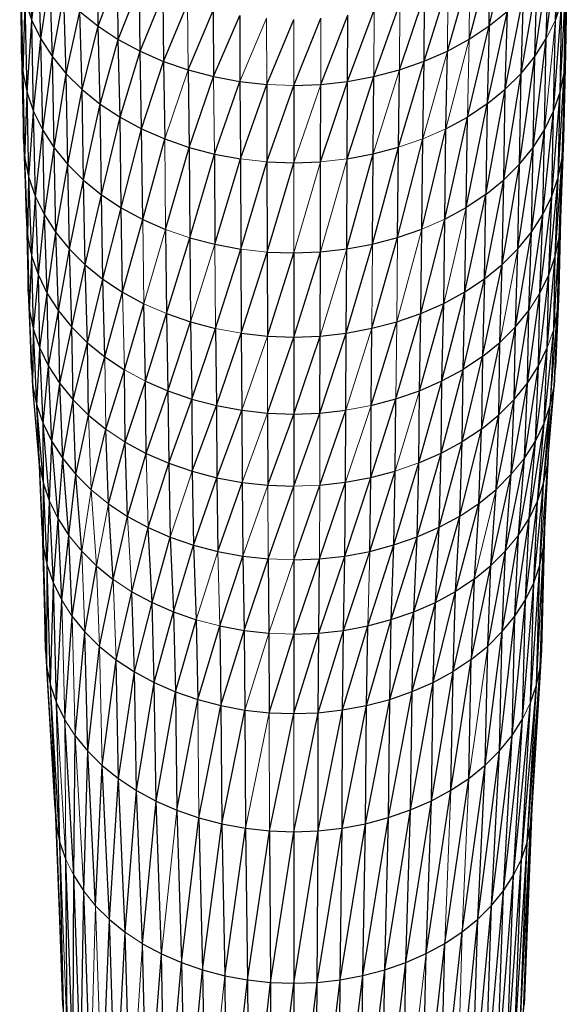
# Paper-space layout '_Bottom' of a CAD drawing. Header units: millimetres. Extents: x 0 to 1300, y 1 to 464.
# Tile 10 of 52: x 323 to 356, y 121 to 181. Entities that reach past the tile are written whole.
import ezdxf

# ---------------------------------------------------------------- set-up
doc = ezdxf.new("R2010")
doc.units = ezdxf.units.MM

psp = doc.layouts.new('_Bottom')

# ---------------------------------------------------------------- linework, layer by layer
at = {"color": 7, "linetype": 'Continuous', "lineweight": 25}
for p, q in [((355.75, 180.856), (356.315, 186.806)), ((323.979, 180.833), (323.818, 185.613)), ((351.739, 180.495), (352.892, 185.427)), ((355.199, 179.729), (355.91, 185.635)), ((355.75, 180.856), (355.91, 185.635)), ((323.243, 184.365), (323.36, 178.802)), ((323.979, 180.833), (324.377, 184.476)), ((324.532, 179.707), (324.377, 184.476)), ((328.003, 180.479), (327.955, 184.511)), ((350.52, 179.687), (351.788, 184.527)), ((351.739, 180.495), (351.788, 184.527)), ((354.505, 178.646), (355.355, 184.497)), ((355.199, 179.729), (355.355, 184.497)), ((356.476, 184.388), (356.278, 177.642)), ((356.476, 184.388), (356.359, 178.826)), ((328.003, 180.479), (329.181, 183.701)), ((329.224, 179.672), (329.181, 183.701)), ((349.196, 178.971), (350.564, 183.716)), ((323.444, 177.619), (323.328, 183.173)), ((323.36, 178.802), (323.328, 183.173)), ((324.532, 179.707), (325.081, 183.382)), ((325.229, 178.625), (325.081, 183.382)), ((329.224, 179.672), (330.513, 182.984)), ((330.551, 178.958), (330.513, 182.984)), ((347.781, 178.352), (349.234, 182.997)), ((353.673, 177.617), (354.653, 183.403)), ((354.505, 178.646), (354.653, 183.403)), ((356.035, 176.469), (356.394, 183.196)), ((356.278, 177.642), (356.394, 183.196)), ((325.229, 178.625), (325.924, 182.345)), ((326.064, 177.598), (325.924, 182.345)), ((330.551, 178.958), (331.935, 182.365)), ((331.935, 182.365), (331.967, 178.342)), ((346.29, 177.836), (347.813, 182.376)), ((347.781, 178.352), (347.813, 182.376)), ((352.71, 176.654), (353.813, 182.364)), ((353.673, 177.617), (353.813, 182.364)), ((323.444, 177.619), (323.575, 181.992)), ((323.575, 181.992), (323.979, 180.833)), ((323.689, 176.446), (323.575, 181.992)), ((331.967, 178.342), (333.433, 181.849)), ((344.739, 177.426), (346.316, 181.857)), ((355.638, 175.318), (356.15, 182.015)), ((355.75, 180.856), (356.15, 182.015)), ((356.035, 176.469), (356.15, 182.015)), ((326.064, 177.598), (326.9, 181.373)), ((326.9, 181.373), (328.003, 180.479)), ((327.03, 176.636), (326.9, 181.373)), ((333.459, 177.827), (334.991, 181.439)), ((334.991, 181.439), (335.011, 177.419)), ((335.011, 177.419), (336.594, 181.142)), ((336.594, 181.142), (336.607, 177.123)), ((341.517, 176.944), (343.157, 181.146)), ((343.143, 177.127), (344.759, 181.446)), ((343.143, 177.127), (343.157, 181.146)), ((351.62, 175.767), (352.839, 181.391)), ((351.739, 180.495), (352.839, 181.391)), ((352.71, 176.654), (352.839, 181.391)), ((323.689, 176.446), (323.979, 180.833)), ((323.979, 180.833), (324.532, 179.707)), ((324.09, 175.296), (323.979, 180.833)), ((338.234, 176.942), (339.876, 180.899)), ((339.876, 176.882), (341.524, 180.962)), ((355.638, 175.318), (355.75, 180.856)), ((327.03, 176.636), (328.003, 180.479)), ((328.003, 180.479), (329.224, 179.672)), ((328.122, 175.751), (328.003, 180.479)), ((350.414, 174.967), (351.739, 180.495)), ((350.52, 179.687), (351.739, 180.495)), ((351.739, 180.495), (351.62, 175.767)), ((324.09, 175.296), (324.532, 179.707)), ((324.532, 179.707), (325.229, 178.625)), ((324.639, 174.178), (324.532, 179.707)), ((328.122, 175.751), (329.224, 179.672)), ((329.224, 179.672), (330.551, 178.958)), ((329.331, 174.952), (329.224, 179.672)), ((349.196, 178.971), (350.52, 179.687)), ((354.402, 173.124), (355.199, 179.729)), ((354.505, 178.646), (355.199, 179.729)), ((355.092, 174.199), (355.199, 179.729)), ((323.36, 178.802), (323.444, 177.619)), ((323.36, 178.802), (323.474, 173.614)), ((329.331, 174.952), (330.551, 178.958)), ((330.551, 178.958), (331.967, 178.342)), ((330.644, 174.245), (330.551, 178.958)), ((347.781, 178.352), (349.196, 178.971)), ((349.102, 174.258), (349.196, 178.971)), ((356.163, 172.462), (356.359, 178.826)), ((356.359, 178.826), (356.244, 173.637)), ((356.278, 177.642), (356.359, 178.826)), ((324.639, 174.178), (325.229, 178.625)), ((325.229, 178.625), (326.064, 177.598)), ((325.332, 173.103), (325.229, 178.625)), ((330.644, 174.245), (331.967, 178.342)), ((331.967, 178.342), (333.459, 177.827)), ((331.967, 178.342), (332.046, 173.635)), ((346.226, 173.135), (347.781, 178.352)), ((346.29, 177.836), (347.781, 178.352)), ((347.701, 173.646), (347.781, 178.352)), ((353.576, 172.102), (354.505, 178.646)), ((353.673, 177.617), (354.505, 178.646)), ((354.402, 173.124), (354.505, 178.646)), ((323.444, 177.619), (323.689, 176.446)), ((323.558, 172.438), (323.444, 177.619)), ((323.474, 173.614), (323.444, 177.619)), ((325.332, 173.103), (326.064, 177.598)), ((326.064, 177.598), (327.03, 176.636)), ((326.161, 172.083), (326.064, 177.598)), ((333.459, 177.827), (335.011, 177.419)), ((333.459, 177.827), (333.523, 173.126)), ((344.739, 177.426), (346.29, 177.836)), ((346.226, 173.135), (346.29, 177.836)), ((352.619, 171.146), (353.673, 177.617)), ((352.71, 176.654), (353.673, 177.617)), ((353.576, 172.102), (353.673, 177.617)), ((355.922, 171.297), (356.278, 177.642)), ((356.035, 176.469), (356.278, 177.642)), ((356.278, 177.642), (356.163, 172.462)), ((333.523, 173.126), (335.011, 177.419)), ((335.011, 177.419), (336.607, 177.123)), ((335.059, 172.722), (336.607, 177.123)), ((336.607, 177.123), (338.234, 176.942)), ((336.607, 177.123), (336.64, 172.429)), ((341.501, 172.252), (343.143, 177.127)), ((341.517, 176.944), (343.143, 177.127)), ((343.111, 172.433), (344.739, 177.426)), ((343.111, 172.433), (343.143, 177.127)), ((343.143, 177.127), (344.739, 177.426)), ((344.691, 172.729), (344.739, 177.426)), ((323.558, 172.438), (323.689, 176.446)), ((323.689, 176.446), (324.09, 175.296)), ((323.802, 171.274), (323.689, 176.446)), ((326.161, 172.083), (327.03, 176.636)), ((327.03, 176.636), (328.122, 175.751)), ((327.12, 171.128), (327.03, 176.636)), ((336.64, 172.429), (338.234, 176.942)), ((338.234, 176.942), (338.251, 172.25)), ((338.251, 172.25), (339.876, 176.882)), ((339.876, 176.882), (341.517, 176.944)), ((339.876, 176.882), (339.876, 172.19)), ((341.501, 172.252), (341.517, 176.944)), ((351.538, 170.266), (352.71, 176.654)), ((351.62, 175.767), (352.71, 176.654)), ((352.619, 171.146), (352.71, 176.654)), ((355.528, 170.154), (356.035, 176.469)), ((355.638, 175.318), (356.035, 176.469)), ((355.922, 171.297), (356.035, 176.469)), ((350.339, 169.471), (351.62, 175.767)), ((351.62, 175.767), (350.414, 174.967)), ((351.62, 175.767), (351.538, 170.266)), ((323.802, 171.274), (324.09, 175.296)), ((324.09, 175.296), (324.639, 174.178)), ((324.2, 170.131), (324.09, 175.296)), ((327.12, 171.128), (328.122, 175.751)), ((328.122, 175.751), (329.331, 174.952)), ((328.204, 170.249), (328.122, 175.751)), ((354.985, 169.043), (355.638, 175.318)), ((355.092, 174.199), (355.638, 175.318)), ((355.528, 170.154), (355.638, 175.318)), ((328.204, 170.249), (329.331, 174.952)), ((329.331, 174.952), (330.644, 174.245)), ((329.404, 169.456), (329.331, 174.952)), ((349.037, 168.767), (350.414, 174.967)), ((349.102, 174.258), (350.414, 174.967)), ((350.339, 169.471), (350.414, 174.967)), ((324.2, 170.131), (324.639, 174.178)), ((324.639, 174.178), (325.332, 173.103)), ((324.745, 169.021), (324.639, 174.178)), ((329.404, 169.456), (330.644, 174.245)), ((330.644, 174.245), (332.046, 173.635)), ((330.708, 168.754), (330.644, 174.245)), ((347.646, 168.159), (349.102, 174.258)), ((349.037, 168.767), (349.102, 174.258)), ((354.301, 167.975), (355.092, 174.199)), ((354.402, 173.124), (355.092, 174.199)), ((354.985, 169.043), (355.092, 174.199)), ((323.474, 173.614), (323.558, 172.438)), ((323.474, 173.614), (323.662, 168.798)), ((330.708, 168.754), (332.046, 173.635)), ((332.046, 173.635), (333.523, 173.126)), ((346.181, 167.651), (347.701, 173.646)), ((347.646, 168.159), (347.701, 173.646)), ((356.244, 173.637), (355.976, 167.661)), ((356.244, 173.637), (356.056, 168.822)), ((356.163, 172.462), (356.244, 173.637)), ((324.745, 169.021), (325.332, 173.103)), ((325.332, 173.103), (326.161, 172.083)), ((325.433, 167.954), (325.332, 173.103)), ((332.101, 168.148), (333.523, 173.126)), ((333.523, 173.126), (335.059, 172.722)), ((333.523, 173.126), (333.568, 167.642)), ((344.657, 167.248), (346.226, 173.135)), ((344.691, 172.729), (346.226, 173.135)), ((346.181, 167.651), (346.226, 173.135)), ((353.48, 166.961), (354.402, 173.124)), ((353.576, 172.102), (354.402, 173.124)), ((354.301, 167.975), (354.402, 173.124)), ((323.558, 172.438), (323.802, 171.274)), ((323.744, 167.637), (323.558, 172.438)), ((323.662, 168.798), (323.558, 172.438)), ((333.568, 167.642), (335.059, 172.722)), ((335.059, 172.722), (336.64, 172.429)), ((335.059, 172.722), (335.093, 167.242)), ((335.093, 167.242), (336.64, 172.429)), ((336.64, 172.429), (336.663, 166.95)), ((336.663, 166.95), (338.251, 172.25)), ((338.251, 172.25), (339.876, 172.19)), ((338.251, 172.25), (338.262, 166.772)), ((338.262, 166.772), (339.876, 172.19)), ((339.876, 172.19), (341.501, 172.252)), ((341.489, 166.775), (341.501, 172.252)), ((343.088, 166.955), (344.691, 172.729)), ((343.088, 166.955), (343.111, 172.433)), ((343.111, 172.433), (344.691, 172.729)), ((344.657, 167.248), (344.691, 172.729)), ((355.738, 166.509), (356.163, 172.462)), ((355.922, 171.297), (356.163, 172.462)), ((355.976, 167.661), (356.163, 172.462)), ((325.433, 167.954), (326.161, 172.083)), ((326.161, 172.083), (327.12, 171.128)), ((326.256, 166.941), (326.161, 172.083)), ((352.53, 166.011), (353.576, 172.102)), ((352.619, 171.146), (353.576, 172.102)), ((353.48, 166.961), (353.576, 172.102)), ((323.744, 167.637), (323.802, 171.274)), ((323.802, 171.274), (324.2, 170.131)), ((323.985, 166.486), (323.802, 171.274)), ((326.256, 166.941), (327.12, 171.128)), ((327.12, 171.128), (328.204, 170.249)), ((327.209, 165.993), (327.12, 171.128)), ((351.456, 165.137), (352.619, 171.146)), ((351.538, 170.266), (352.619, 171.146)), ((352.53, 166.011), (352.619, 171.146)), ((355.348, 165.379), (355.922, 171.297)), ((355.528, 170.154), (355.922, 171.297)), ((355.738, 166.509), (355.922, 171.297)), ((323.985, 166.486), (324.2, 170.131)), ((324.2, 170.131), (324.745, 169.021)), ((324.379, 165.356), (324.2, 170.131)), ((327.209, 165.993), (328.204, 170.249)), ((328.204, 170.249), (329.404, 169.456)), ((328.285, 165.12), (328.204, 170.249)), ((350.266, 164.347), (351.538, 170.266)), ((351.538, 170.266), (350.339, 169.471)), ((351.456, 165.137), (351.538, 170.266)), ((354.812, 164.281), (355.528, 170.154)), ((354.985, 169.043), (355.528, 170.154)), ((355.348, 165.379), (355.528, 170.154)), ((328.285, 165.12), (329.404, 169.456)), ((329.404, 169.456), (330.708, 168.754)), ((329.477, 164.332), (329.404, 169.456)), ((349.037, 168.767), (350.339, 169.471)), ((350.266, 164.347), (350.339, 169.471)), ((323.662, 168.798), (323.744, 167.637)), ((323.662, 168.798), (323.749, 164.357)), ((324.379, 165.356), (324.745, 169.021)), ((324.745, 169.021), (325.433, 167.954)), ((324.918, 164.259), (324.745, 169.021)), ((329.477, 164.332), (330.708, 168.754)), ((330.708, 168.754), (332.101, 168.148)), ((347.592, 163.045), (349.037, 168.767)), ((348.973, 163.648), (349.037, 168.767)), ((354.135, 163.225), (354.985, 169.043)), ((354.301, 167.975), (354.985, 169.043)), ((354.812, 164.281), (354.985, 169.043)), ((356.056, 168.822), (355.888, 163.226)), ((356.056, 168.822), (355.967, 164.381)), ((355.976, 167.661), (356.056, 168.822)), ((332.101, 168.148), (332.155, 163.034)), ((346.181, 167.651), (347.646, 168.159)), ((347.592, 163.045), (347.646, 168.159)), ((323.744, 167.637), (323.985, 166.486)), ((323.832, 163.202), (323.744, 167.637)), ((323.749, 164.357), (323.744, 167.637)), ((324.918, 164.259), (325.433, 167.954)), ((325.433, 167.954), (326.256, 166.941)), ((325.598, 163.204), (325.433, 167.954)), ((332.155, 163.034), (333.568, 167.642)), ((333.568, 167.642), (335.093, 167.242)), ((333.568, 167.642), (333.611, 162.531)), ((344.623, 162.14), (346.181, 167.651)), ((344.657, 167.248), (346.181, 167.651)), ((353.324, 162.222), (354.301, 167.975)), ((353.48, 166.961), (354.301, 167.975)), ((354.135, 163.225), (354.301, 167.975)), ((355.652, 162.081), (355.976, 167.661)), ((355.738, 166.509), (355.976, 167.661)), ((355.888, 163.226), (355.976, 167.661)), ((325.598, 163.204), (326.256, 166.941)), ((326.256, 166.941), (327.209, 165.993)), ((326.412, 162.202), (326.256, 166.941)), ((335.093, 167.242), (336.663, 166.95)), ((335.126, 162.133), (336.663, 166.95)), ((336.663, 166.95), (336.685, 161.844)), ((341.489, 166.775), (343.088, 166.955)), ((343.065, 161.849), (344.657, 167.248)), ((343.065, 161.849), (343.088, 166.955)), ((343.088, 166.955), (344.657, 167.248)), ((352.53, 166.011), (353.48, 166.961)), ((353.324, 162.222), (353.48, 166.961)), ((323.832, 163.202), (323.985, 166.486)), ((323.985, 166.486), (324.379, 165.356)), ((324.072, 162.057), (323.985, 166.486)), ((336.685, 161.844), (338.262, 166.772)), ((338.262, 166.772), (339.876, 166.713)), ((338.262, 166.772), (338.273, 161.668)), ((338.273, 161.668), (339.876, 166.713)), ((339.876, 166.713), (341.489, 166.775)), ((339.876, 161.609), (341.489, 166.775)), ((339.876, 166.713), (339.876, 161.609)), ((341.478, 161.67), (341.489, 166.775)), ((355.264, 160.957), (355.738, 166.509)), ((355.348, 165.379), (355.738, 166.509)), ((355.652, 162.081), (355.738, 166.509)), ((326.412, 162.202), (327.209, 165.993)), ((327.209, 165.993), (328.285, 165.12)), ((327.354, 161.265), (327.209, 165.993)), ((351.324, 160.419), (352.53, 166.011)), ((351.456, 165.137), (352.53, 166.011)), ((352.385, 161.283), (352.53, 166.011)), ((324.072, 162.057), (324.379, 165.356)), ((324.379, 165.356), (324.918, 164.259)), ((324.463, 160.933), (324.379, 165.356)), ((327.354, 161.265), (328.285, 165.12)), ((328.285, 165.12), (329.477, 164.332)), ((328.418, 160.402), (328.285, 165.12)), ((350.147, 159.639), (351.456, 165.137)), ((350.266, 164.347), (351.456, 165.137)), ((351.456, 165.137), (351.324, 160.419)), ((354.731, 159.864), (355.348, 165.379)), ((354.812, 164.281), (355.348, 165.379)), ((355.264, 160.957), (355.348, 165.379)), ((323.749, 164.357), (323.832, 163.202)), ((323.749, 164.357), (323.959, 159.729)), ((324.463, 160.933), (324.918, 164.259)), ((324.918, 164.259), (325.598, 163.204)), ((324.999, 159.842), (324.918, 164.259)), ((328.418, 160.402), (329.477, 164.332)), ((329.477, 164.332), (330.772, 163.635)), ((348.869, 158.948), (350.266, 164.347)), ((348.973, 163.648), (350.266, 164.347)), ((350.147, 159.639), (350.266, 164.347)), ((354.058, 158.814), (354.812, 164.281)), ((354.731, 159.864), (354.812, 164.281)), ((355.68, 158.613), (355.967, 164.381)), ((355.967, 164.381), (355.758, 159.753)), ((355.888, 163.226), (355.967, 164.381)), ((324.999, 159.842), (325.598, 163.204)), ((325.598, 163.204), (326.412, 162.202)), ((325.675, 158.793), (325.598, 163.204)), ((329.596, 159.623), (330.772, 163.635)), ((330.876, 158.934), (330.772, 163.635)), ((347.504, 158.351), (348.973, 163.648)), ((347.592, 163.045), (348.973, 163.648)), ((348.869, 158.948), (348.973, 163.648)), ((353.251, 157.817), (354.135, 163.225)), ((353.324, 162.222), (354.135, 163.225)), ((354.058, 158.814), (354.135, 163.225)), ((355.446, 157.483), (355.888, 163.226)), ((355.652, 162.081), (355.888, 163.226)), ((355.888, 163.226), (355.68, 158.613)), ((323.832, 163.202), (324.072, 162.057)), ((324.04, 158.588), (323.832, 163.202)), ((323.959, 159.729), (323.832, 163.202)), ((330.876, 158.934), (332.155, 163.034)), ((332.155, 163.034), (333.611, 162.531)), ((332.155, 163.034), (332.243, 158.34)), ((346.065, 157.853), (347.592, 163.045)), ((346.137, 162.541), (347.592, 163.045)), ((347.504, 158.351), (347.592, 163.045)), ((324.04, 158.588), (324.072, 162.057)), ((324.072, 162.057), (324.463, 160.933)), ((324.277, 157.459), (324.072, 162.057)), ((325.675, 158.793), (326.412, 162.202)), ((326.412, 162.202), (327.354, 161.265)), ((326.485, 157.797), (326.412, 162.202)), ((332.243, 158.34), (333.611, 162.531)), ((333.611, 162.531), (335.126, 162.133)), ((333.611, 162.531), (333.683, 157.843)), ((333.683, 157.843), (335.126, 162.133)), ((335.126, 162.133), (335.181, 157.45)), ((343.065, 161.849), (344.623, 162.14)), ((344.569, 157.457), (346.137, 162.541)), ((344.569, 157.457), (344.623, 162.14)), ((344.623, 162.14), (346.137, 162.541)), ((352.317, 156.883), (353.324, 162.222)), ((352.385, 161.283), (353.324, 162.222)), ((353.251, 157.817), (353.324, 162.222)), ((355.064, 156.373), (355.652, 162.081)), ((335.181, 157.45), (336.685, 161.844)), ((336.685, 161.844), (338.273, 161.668)), ((336.685, 161.844), (336.721, 157.164)), ((338.273, 161.668), (339.876, 161.609)), ((338.291, 156.989), (339.876, 161.609)), ((339.876, 161.609), (341.478, 161.67)), ((339.876, 156.931), (341.478, 161.67)), ((339.876, 161.609), (339.876, 156.931)), ((341.46, 156.992), (343.065, 161.849)), ((341.46, 156.992), (341.478, 161.67)), ((341.478, 161.67), (343.065, 161.849)), ((343.029, 157.169), (343.065, 161.849)), ((324.277, 157.459), (324.463, 160.933)), ((324.463, 160.933), (324.999, 159.842)), ((324.663, 156.35), (324.463, 160.933)), ((326.485, 157.797), (327.354, 161.265)), ((327.354, 161.265), (328.418, 160.402)), ((327.421, 156.864), (327.354, 161.265)), ((351.261, 156.023), (352.385, 161.283)), ((351.324, 160.419), (352.385, 161.283)), ((352.317, 156.883), (352.385, 161.283)), ((354.537, 155.295), (355.264, 160.957)), ((354.731, 159.864), (355.264, 160.957)), ((355.064, 156.373), (355.264, 160.957)), ((327.421, 156.864), (328.418, 160.402)), ((328.418, 160.402), (329.596, 159.623)), ((350.091, 155.247), (351.324, 160.419)), ((351.324, 160.419), (350.147, 159.639)), ((351.324, 160.419), (351.261, 156.023)), ((323.959, 159.729), (324.04, 158.588)), ((324.663, 156.35), (324.999, 159.842)), ((324.999, 159.842), (325.675, 158.793)), ((325.193, 155.272), (324.999, 159.842)), ((328.48, 156.006), (329.596, 159.623)), ((329.652, 155.232), (329.596, 159.623)), ((348.82, 154.56), (350.147, 159.639)), ((348.869, 158.948), (350.147, 159.639)), ((350.091, 155.247), (350.147, 159.639)), ((353.873, 154.258), (354.731, 159.864)), ((354.058, 158.814), (354.731, 159.864)), ((354.537, 155.295), (354.731, 159.864)), ((355.68, 158.613), (355.758, 159.753)), ((324.04, 158.588), (324.277, 157.459)), ((324.454, 153.803), (324.04, 158.588)), ((325.193, 155.272), (325.675, 158.793)), ((325.675, 158.793), (326.485, 157.797)), ((325.86, 154.237), (325.675, 158.793)), ((329.652, 155.232), (330.876, 158.934)), ((330.876, 158.934), (332.243, 158.34)), ((330.925, 154.547), (330.876, 158.934)), ((347.462, 153.967), (348.869, 158.948)), ((347.504, 158.351), (348.869, 158.948)), ((348.82, 154.56), (348.869, 158.948)), ((353.077, 153.274), (354.058, 158.814)), ((353.251, 157.817), (354.058, 158.814)), ((353.873, 154.258), (354.058, 158.814)), ((355.038, 152.727), (355.68, 158.613)), ((355.265, 153.828), (355.68, 158.613)), ((355.446, 157.483), (355.68, 158.613)), ((330.925, 154.547), (332.243, 158.34)), ((332.243, 158.34), (333.683, 157.843)), ((332.243, 158.34), (332.285, 153.955)), ((332.285, 153.955), (333.683, 157.843)), ((333.683, 157.843), (335.181, 157.45)), ((333.683, 157.843), (333.717, 153.462)), ((344.543, 153.077), (346.065, 157.853)), ((344.569, 157.457), (346.065, 157.853)), ((346.032, 153.471), (346.065, 157.853)), ((346.065, 157.853), (347.504, 158.351)), ((347.462, 153.967), (347.504, 158.351)), ((324.277, 157.459), (324.663, 156.35)), ((324.685, 152.703), (324.277, 157.459)), ((324.454, 153.803), (324.277, 157.459)), ((325.86, 154.237), (326.485, 157.797)), ((326.485, 157.797), (327.421, 156.864)), ((326.659, 153.254), (326.485, 157.797)), ((333.717, 153.462), (335.181, 157.45)), ((335.181, 157.45), (336.721, 157.164)), ((335.181, 157.45), (335.206, 153.07)), ((344.543, 153.077), (344.569, 157.457)), ((352.155, 152.353), (353.251, 157.817)), ((352.317, 156.883), (353.251, 157.817)), ((353.077, 153.274), (353.251, 157.817)), ((354.666, 151.647), (355.446, 157.483)), ((355.038, 152.727), (355.446, 157.483)), ((355.064, 156.373), (355.446, 157.483)), ((326.659, 153.254), (327.421, 156.864)), ((327.421, 156.864), (328.48, 156.006)), ((335.206, 153.07), (336.721, 157.164)), ((336.721, 157.164), (338.291, 156.989)), ((336.721, 157.164), (336.739, 152.786)), ((338.291, 156.989), (339.876, 156.931)), ((338.291, 156.989), (338.3, 152.612)), ((338.3, 152.612), (339.876, 156.931)), ((339.875, 152.554), (341.46, 156.992)), ((339.876, 156.931), (339.875, 152.554)), ((339.876, 156.931), (341.46, 156.992)), ((341.451, 152.615), (343.029, 157.169)), ((341.46, 156.992), (343.029, 157.169)), ((343.012, 152.791), (343.029, 157.169)), ((351.113, 151.504), (352.317, 156.883)), ((351.261, 156.023), (352.317, 156.883)), ((352.155, 152.353), (352.317, 156.883)), ((324.663, 156.35), (325.193, 155.272)), ((325.061, 151.623), (324.663, 156.35)), ((324.685, 152.703), (324.663, 156.35)), ((354.153, 150.597), (355.064, 156.373)), ((354.537, 155.295), (355.064, 156.373)), ((354.666, 151.647), (355.064, 156.373)), ((327.583, 152.334), (328.48, 156.006)), ((328.628, 151.487), (328.48, 156.006)), ((349.958, 150.738), (351.261, 156.023)), ((351.261, 156.023), (350.091, 155.247)), ((351.113, 151.504), (351.261, 156.023)), ((325.061, 151.623), (325.193, 155.272)), ((325.193, 155.272), (325.86, 154.237)), ((325.577, 150.574), (325.193, 155.272)), ((328.628, 151.487), (329.652, 155.232)), ((329.652, 155.232), (330.925, 154.547)), ((329.785, 150.722), (329.652, 155.232)), ((348.704, 150.06), (350.091, 155.247)), ((348.82, 154.56), (350.091, 155.247)), ((349.958, 150.738), (350.091, 155.247)), ((353.506, 149.588), (354.537, 155.295)), ((353.873, 154.258), (354.537, 155.295)), ((354.153, 150.597), (354.537, 155.295)), ((324.396, 154.48), (324.614, 149.911)), ((325.577, 150.574), (325.86, 154.237)), ((325.86, 154.237), (326.659, 153.254)), ((326.226, 149.565), (325.86, 154.237)), ((329.785, 150.722), (330.925, 154.547)), ((330.925, 154.547), (332.285, 153.955)), ((347.363, 149.474), (348.82, 154.56)), ((347.462, 153.967), (348.82, 154.56)), ((348.704, 150.06), (348.82, 154.56)), ((352.731, 148.629), (353.873, 154.258)), ((353.506, 149.588), (353.873, 154.258)), ((355.311, 154.358), (355.027, 148.843)), ((355.316, 154.413), (355.102, 149.937)), ((324.454, 153.803), (324.685, 152.703)), ((324.692, 148.818), (324.454, 153.803)), ((324.614, 149.911), (324.454, 153.803)), ((331.041, 150.046), (332.285, 153.955)), ((332.285, 153.955), (333.717, 153.462)), ((332.285, 153.955), (332.383, 149.462)), ((345.952, 148.985), (347.462, 153.967)), ((347.363, 149.474), (347.462, 153.967)), ((355.027, 148.843), (355.265, 153.828)), ((355.038, 152.727), (355.265, 153.828)), ((326.226, 149.565), (326.659, 153.254)), ((327.004, 148.608), (326.659, 153.254)), ((333.717, 153.462), (335.206, 153.07)), ((333.717, 153.462), (333.797, 148.975)), ((333.797, 148.975), (335.206, 153.07)), ((335.206, 153.07), (336.739, 152.786)), ((335.206, 153.07), (335.267, 148.589)), ((342.971, 148.313), (344.543, 153.077)), ((343.012, 152.791), (344.543, 153.077)), ((344.483, 148.596), (346.032, 153.471)), ((344.483, 148.596), (344.543, 153.077)), ((344.543, 153.077), (346.032, 153.471)), ((345.952, 148.985), (346.032, 153.471)), ((351.833, 147.731), (353.077, 153.274)), ((352.155, 152.353), (353.077, 153.274)), ((352.731, 148.629), (353.077, 153.274)), ((324.685, 152.703), (325.061, 151.623)), ((324.919, 147.735), (324.685, 152.703)), ((324.692, 148.818), (324.685, 152.703)), ((335.267, 148.589), (336.739, 152.786)), ((336.739, 152.786), (338.3, 152.612)), ((336.739, 152.786), (336.779, 148.308)), ((338.3, 152.612), (339.875, 152.554)), ((338.32, 148.137), (339.875, 152.554)), ((339.875, 148.08), (341.451, 152.615)), ((341.43, 148.139), (343.012, 152.791)), ((341.451, 152.615), (343.012, 152.791)), ((342.971, 148.313), (343.012, 152.791)), ((354.437, 146.696), (355.038, 152.727)), ((354.666, 151.647), (355.038, 152.727)), ((354.803, 147.76), (355.038, 152.727)), ((351.113, 151.504), (352.155, 152.353)), ((351.833, 147.731), (352.155, 152.353)), ((324.919, 147.735), (325.061, 151.623)), ((325.061, 151.623), (325.577, 150.574)), ((325.289, 146.672), (325.061, 151.623)), ((328.628, 151.487), (329.785, 150.722)), ((328.922, 146.887), (328.628, 151.487)), ((349.694, 146.159), (351.113, 151.504)), ((349.958, 150.738), (351.113, 151.504)), ((351.113, 151.504), (350.819, 146.905)), ((353.932, 145.662), (354.666, 151.647)), ((354.153, 150.597), (354.666, 151.647)), ((354.437, 146.696), (354.666, 151.647)), ((328.922, 146.887), (329.785, 150.722)), ((329.785, 150.722), (331.041, 150.046)), ((348.473, 145.499), (349.958, 150.738)), ((348.704, 150.06), (349.958, 150.738)), ((349.694, 146.159), (349.958, 150.738)), ((325.289, 146.672), (325.577, 150.574)), ((325.577, 150.574), (326.226, 149.565)), ((325.797, 145.639), (325.577, 150.574)), ((347.167, 144.928), (348.704, 150.06)), ((347.363, 149.474), (348.704, 150.06)), ((348.473, 145.499), (348.704, 150.06)), ((353.295, 144.669), (354.153, 150.597)), ((353.506, 149.588), (354.153, 150.597)), ((353.932, 145.662), (354.153, 150.597)), ((324.614, 149.911), (324.692, 148.818)), ((324.614, 149.911), (324.813, 142.595)), ((325.797, 145.639), (326.226, 149.565)), ((326.437, 144.646), (326.226, 149.565)), ((330.049, 146.143), (331.041, 150.046)), ((331.041, 150.046), (332.383, 149.462)), ((331.273, 145.485), (331.041, 150.046)), ((331.273, 145.485), (332.383, 149.462)), ((332.383, 149.462), (333.797, 148.975)), ((332.383, 149.462), (332.58, 144.916)), ((345.793, 144.451), (347.363, 149.474)), ((345.952, 148.985), (347.363, 149.474)), ((347.167, 144.928), (347.363, 149.474)), ((352.532, 143.725), (353.506, 149.588)), ((353.295, 144.669), (353.506, 149.588)), ((354.829, 141.542), (355.102, 149.937)), ((355.102, 149.937), (354.902, 142.621)), ((355.027, 148.843), (355.102, 149.937)), ((332.58, 144.916), (333.797, 148.975)), ((333.797, 148.975), (335.267, 148.589)), ((333.797, 148.975), (333.956, 144.442)), ((344.362, 144.073), (345.952, 148.985)), ((344.483, 148.596), (345.952, 148.985)), ((345.793, 144.451), (345.952, 148.985)), ((324.692, 148.818), (324.919, 147.735)), ((324.89, 141.516), (324.692, 148.818)), ((324.813, 142.595), (324.692, 148.818)), ((326.437, 144.646), (327.004, 148.608)), ((327.004, 148.608), (327.905, 147.712)), ((335.267, 148.589), (336.779, 148.308)), ((335.388, 144.066), (336.779, 148.308)), ((336.779, 148.308), (338.32, 148.137)), ((336.779, 148.308), (336.861, 143.792)), ((341.39, 143.628), (342.971, 148.313)), ((341.43, 148.139), (342.971, 148.313)), ((342.89, 143.797), (344.483, 148.596)), ((342.89, 143.797), (342.971, 148.313)), ((342.971, 148.313), (344.483, 148.596)), ((351.648, 142.841), (352.731, 148.629)), ((351.833, 147.731), (352.731, 148.629)), ((352.532, 143.725), (352.731, 148.629)), ((354.608, 140.472), (355.027, 148.843)), ((354.803, 147.76), (355.027, 148.843)), ((355.027, 148.843), (354.829, 141.542)), ((324.89, 141.516), (324.919, 147.735)), ((324.919, 147.735), (325.289, 146.672)), ((325.114, 140.447), (324.919, 147.735)), ((327.203, 143.704), (327.905, 147.712)), ((327.905, 147.712), (328.922, 146.887)), ((336.861, 143.792), (338.32, 148.137)), ((338.32, 148.137), (338.361, 143.626)), ((339.875, 148.08), (341.43, 148.139)), ((339.875, 148.08), (339.876, 143.57)), ((339.876, 143.57), (341.43, 148.139)), ((341.39, 143.628), (341.43, 148.139)), ((350.65, 142.028), (351.833, 147.731)), ((350.819, 146.905), (351.833, 147.731)), ((351.648, 142.841), (351.833, 147.731)), ((354.246, 139.423), (354.803, 147.76)), ((354.437, 146.696), (354.803, 147.76)), ((354.608, 140.472), (354.803, 147.76)), ((325.114, 140.447), (325.289, 146.672)), ((325.289, 146.672), (325.797, 145.639)), ((325.479, 139.398), (325.289, 146.672)), ((328.09, 142.821), (328.922, 146.887)), ((349.542, 141.293), (350.819, 146.905)), ((350.819, 146.905), (349.694, 146.159)), ((350.819, 146.905), (350.65, 142.028)), ((353.748, 138.402), (354.437, 146.696)), ((353.932, 145.662), (354.437, 146.696)), ((354.246, 139.423), (354.437, 146.696)), ((329.091, 142.009), (330.049, 146.143)), ((330.049, 146.143), (331.273, 145.485)), ((330.201, 141.277), (330.049, 146.143)), ((348.34, 140.643), (349.694, 146.159)), ((348.473, 145.499), (349.694, 146.159)), ((349.542, 141.293), (349.694, 146.159)), ((325.479, 139.398), (325.797, 145.639)), ((330.201, 141.277), (331.273, 145.485)), ((331.273, 145.485), (332.58, 144.916)), ((331.406, 140.629), (331.273, 145.485)), ((347.055, 140.081), (348.473, 145.499)), ((347.167, 144.928), (348.473, 145.499)), ((348.34, 140.643), (348.473, 145.499)), ((353.12, 137.422), (353.932, 145.662)), ((353.295, 144.669), (353.932, 145.662)), ((353.748, 138.402), (353.932, 145.662)), ((331.406, 140.629), (332.58, 144.916)), ((332.58, 144.916), (333.956, 144.442)), ((332.58, 144.916), (332.693, 140.069)), ((345.701, 139.612), (347.167, 144.928)), ((345.793, 144.451), (347.167, 144.928)), ((347.055, 140.081), (347.167, 144.928)), ((325.981, 138.378), (326.437, 144.646)), ((326.437, 144.646), (327.203, 143.704)), ((332.693, 140.069), (333.956, 144.442)), ((333.956, 144.442), (334.047, 139.602)), ((344.293, 139.239), (345.793, 144.451)), ((344.362, 144.073), (345.793, 144.451)), ((345.701, 139.612), (345.793, 144.451)), ((352.367, 136.49), (353.295, 144.669)), ((352.532, 143.725), (353.295, 144.669)), ((353.12, 137.422), (353.295, 144.669)), ((326.612, 137.399), (327.203, 143.704)), ((327.203, 143.704), (328.09, 142.821)), ((327.368, 136.469), (327.203, 143.704)), ((334.047, 139.602), (335.388, 144.066)), ((335.388, 144.066), (336.861, 143.792)), ((335.388, 144.066), (335.457, 139.232)), ((335.457, 139.232), (336.861, 143.792)), ((336.861, 143.792), (338.361, 143.626)), ((336.861, 143.792), (336.907, 138.963)), ((338.361, 143.626), (338.385, 138.799)), ((338.385, 138.799), (339.876, 143.57)), ((339.876, 143.57), (341.39, 143.628)), ((339.876, 138.744), (341.39, 143.628)), ((339.876, 143.57), (339.876, 138.744)), ((341.366, 138.801), (342.89, 143.797)), ((341.366, 138.801), (341.39, 143.628)), ((341.39, 143.628), (342.89, 143.797)), ((342.843, 138.968), (344.362, 144.073)), ((342.843, 138.968), (342.89, 143.797)), ((342.89, 143.797), (344.362, 144.073)), ((344.293, 139.239), (344.362, 144.073)), ((351.494, 135.618), (352.532, 143.725)), ((351.648, 142.841), (352.532, 143.725)), ((352.367, 136.49), (352.532, 143.725)), ((324.813, 142.595), (324.89, 141.516)), ((324.813, 142.595), (325.395, 132.965)), ((327.368, 136.469), (328.09, 142.821)), ((328.09, 142.821), (329.091, 142.009)), ((350.65, 142.028), (351.648, 142.841)), ((351.494, 135.618), (351.648, 142.841)), ((354.248, 131.954), (354.902, 142.621)), ((354.902, 142.621), (354.319, 132.992)), ((354.829, 141.542), (354.902, 142.621)), ((328.243, 135.598), (329.091, 142.009)), ((329.091, 142.009), (330.201, 141.277)), ((329.232, 134.797), (329.091, 142.009)), ((349.416, 134.09), (350.65, 142.028)), ((350.65, 142.028), (349.542, 141.293)), ((350.509, 134.815), (350.65, 142.028)), ((324.89, 141.516), (325.114, 140.447)), ((325.469, 131.927), (324.89, 141.516)), ((325.395, 132.965), (324.89, 141.516)), ((329.232, 134.797), (330.201, 141.277)), ((330.201, 141.277), (331.406, 140.629)), ((330.327, 134.073), (330.201, 141.277)), ((348.229, 133.448), (349.542, 141.293)), ((348.34, 140.643), (349.542, 141.293)), ((349.416, 134.09), (349.542, 141.293)), ((354.036, 130.926), (354.829, 141.542)), ((354.608, 140.472), (354.829, 141.542)), ((330.327, 134.073), (331.406, 140.629)), ((331.406, 140.629), (332.693, 140.069)), ((331.516, 133.434), (331.406, 140.629)), ((346.961, 132.894), (348.34, 140.643)), ((347.055, 140.081), (348.34, 140.643)), ((348.229, 133.448), (348.34, 140.643)), ((325.114, 140.447), (325.479, 139.398)), ((325.685, 130.9), (325.114, 140.447)), ((325.469, 131.927), (325.114, 140.447)), ((331.516, 133.434), (332.693, 140.069)), ((332.693, 140.069), (334.047, 139.602)), ((332.693, 140.069), (332.786, 132.881)), ((345.625, 132.43), (347.055, 140.081)), ((345.701, 139.612), (347.055, 140.081)), ((346.961, 132.894), (347.055, 140.081)), ((353.688, 129.917), (354.608, 140.472)), ((354.036, 130.926), (354.608, 140.472)), ((354.246, 139.423), (354.608, 140.472)), ((325.479, 139.398), (325.981, 138.378)), ((325.685, 130.9), (325.479, 139.398)), ((332.786, 132.881), (334.047, 139.602)), ((334.047, 139.602), (335.457, 139.232)), ((344.235, 132.063), (345.701, 139.612)), ((344.293, 139.239), (345.701, 139.612)), ((345.625, 132.43), (345.701, 139.612)), ((353.21, 128.936), (354.246, 139.423)), ((353.688, 129.917), (354.246, 139.423)), ((334.123, 132.421), (335.457, 139.232)), ((335.457, 139.232), (336.907, 138.963)), ((335.457, 139.232), (335.514, 132.055)), ((335.514, 132.055), (336.907, 138.963)), ((336.907, 138.963), (338.385, 138.799)), ((336.907, 138.963), (336.946, 131.79)), ((338.385, 138.799), (339.876, 138.744)), ((338.404, 131.628), (339.876, 138.744)), ((339.876, 138.744), (341.366, 138.801)), ((339.876, 131.574), (341.366, 138.801)), ((341.347, 131.63), (342.843, 138.968)), ((341.347, 131.63), (341.366, 138.801)), ((341.366, 138.801), (342.843, 138.968)), ((342.805, 131.795), (344.293, 139.239)), ((342.805, 131.795), (342.843, 138.968)), ((342.843, 138.968), (344.293, 139.239)), ((344.235, 132.063), (344.293, 139.239)), ((326.519, 128.911), (325.981, 138.378)), ((352.606, 127.993), (353.748, 138.402)), ((353.12, 137.422), (353.748, 138.402)), ((353.21, 128.936), (353.748, 138.402)), ((326.519, 128.911), (326.612, 137.399)), ((326.612, 137.399), (327.368, 136.469)), ((351.882, 127.098), (353.12, 137.422)), ((352.367, 136.49), (353.12, 137.422)), ((352.606, 127.993), (353.12, 137.422)), ((327.126, 127.97), (327.368, 136.469)), ((327.853, 127.076), (327.368, 136.469)), ((351.044, 126.26), (352.367, 136.49)), ((351.494, 135.618), (352.367, 136.49)), ((351.882, 127.098), (352.367, 136.49)), ((327.853, 127.076), (328.243, 135.598)), ((328.243, 135.598), (329.232, 134.797)), ((328.694, 126.239), (328.243, 135.598)), ((350.096, 125.488), (351.494, 135.618)), ((350.509, 134.815), (351.494, 135.618)), ((351.044, 126.26), (351.494, 135.618)), ((328.694, 126.239), (329.232, 134.797)), ((329.232, 134.797), (330.327, 134.073)), ((329.644, 125.469), (329.232, 134.797)), ((349.046, 124.791), (350.509, 134.815)), ((349.416, 134.09), (350.509, 134.815)), ((329.644, 125.469), (330.327, 134.073)), ((330.327, 134.073), (331.516, 133.434)), ((330.697, 124.774), (330.327, 134.073)), ((347.905, 124.174), (349.416, 134.09)), ((348.229, 133.448), (349.416, 134.09)), ((330.697, 124.774), (331.516, 133.434)), ((331.516, 133.434), (332.786, 132.881)), ((331.84, 124.159), (331.516, 133.434)), ((346.686, 123.641), (348.229, 133.448)), ((346.961, 132.894), (348.229, 133.448)), ((347.905, 124.174), (348.229, 133.448)), ((325.395, 132.965), (325.469, 131.927)), ((325.395, 132.965), (325.857, 121.02)), ((332.786, 132.881), (334.123, 132.421)), ((332.786, 132.881), (333.061, 123.628)), ((345.402, 123.195), (346.961, 132.894)), ((345.625, 132.43), (346.961, 132.894)), ((346.686, 123.641), (346.961, 132.894)), ((353.788, 120.044), (354.319, 132.992)), ((354.319, 132.992), (353.856, 121.048)), ((354.248, 131.954), (354.319, 132.992)), ((333.061, 123.628), (334.123, 132.421)), ((334.123, 132.421), (335.514, 132.055)), ((334.123, 132.421), (334.346, 123.185)), ((344.066, 122.842), (345.625, 132.43)), ((344.235, 132.063), (345.625, 132.43)), ((345.402, 123.195), (345.625, 132.43)), ((325.469, 131.927), (325.685, 130.9)), ((325.929, 120.016), (325.469, 131.927)), ((325.857, 121.02), (325.469, 131.927)), ((334.346, 123.185), (335.514, 132.055)), ((335.514, 132.055), (336.946, 131.79)), ((335.514, 132.055), (335.684, 122.834)), ((335.684, 122.834), (336.946, 131.79)), ((336.946, 131.79), (338.404, 131.628)), ((336.946, 131.79), (337.06, 122.579)), ((337.06, 122.579), (338.404, 131.628)), ((338.404, 131.628), (339.876, 131.574)), ((338.404, 131.628), (338.461, 122.423)), ((338.461, 122.423), (339.876, 131.574)), ((339.876, 131.574), (341.347, 131.63)), ((339.876, 122.371), (341.347, 131.63)), ((339.876, 131.574), (339.876, 122.371)), ((341.29, 122.426), (342.805, 131.795)), ((341.29, 122.426), (341.347, 131.63)), ((341.347, 131.63), (342.805, 131.795)), ((342.691, 122.584), (344.235, 132.063)), ((342.691, 122.584), (342.805, 131.795)), ((342.805, 131.795), (344.235, 132.063)), ((344.066, 122.842), (344.235, 132.063)), ((353.583, 119.049), (354.248, 131.954)), ((353.788, 120.044), (354.248, 131.954)), ((354.036, 130.926), (354.248, 131.954)), ((353.246, 118.072), (354.036, 130.926)), ((353.583, 119.049), (354.036, 130.926)), ((353.688, 129.917), (354.036, 130.926)), ((325.685, 130.9), (326.037, 129.891)), ((325.929, 120.016), (325.685, 130.9)), ((326.478, 118.045), (326.037, 129.891)), ((326.138, 119.021), (326.037, 129.891)), ((352.783, 117.122), (353.688, 129.917)), ((353.21, 128.936), (353.688, 129.917)), ((353.246, 118.072), (353.688, 129.917)), ((326.478, 118.045), (326.519, 128.911)), ((326.519, 128.911), (327.126, 127.97)), ((326.945, 117.097), (326.519, 128.911)), ((352.199, 116.209), (353.21, 128.936)), ((352.606, 127.993), (353.21, 128.936)), ((352.783, 117.122), (353.21, 128.936)), ((326.945, 117.097), (327.126, 127.97)), ((327.533, 116.185), (327.126, 127.97)), ((351.498, 115.343), (352.606, 127.993)), ((351.882, 127.098), (352.606, 127.993)), ((352.199, 116.209), (352.606, 127.993)), ((327.853, 127.076), (328.694, 126.239)), ((350.687, 114.531), (351.882, 127.098)), ((351.498, 115.343), (351.882, 127.098)), ((328.236, 115.32), (328.694, 126.239)), ((328.694, 126.239), (329.644, 125.469)), ((329.051, 114.509), (328.694, 126.239)), ((349.769, 113.784), (351.044, 126.26)), ((350.096, 125.488), (351.044, 126.26)), ((350.687, 114.531), (351.044, 126.26)), ((329.051, 114.509), (329.644, 125.469)), ((329.971, 113.764), (329.644, 125.469)), ((348.753, 113.109), (350.096, 125.488)), ((349.046, 124.791), (350.096, 125.488)), ((330.697, 124.774), (331.84, 124.159)), ((330.99, 113.091), (330.697, 124.774)), ((347.648, 112.511), (349.046, 124.791)), ((347.905, 124.174), (349.046, 124.791)), ((348.753, 113.109), (349.046, 124.791)), ((330.99, 113.091), (331.84, 124.159)), ((331.84, 124.159), (333.061, 123.628)), ((332.097, 112.496), (331.84, 124.159)), ((346.686, 123.641), (347.905, 124.174)), ((347.648, 112.511), (347.905, 124.174)), ((332.097, 112.496), (333.061, 123.628)), ((333.061, 123.628), (334.346, 123.185)), ((333.061, 123.628), (333.278, 111.982)), ((333.278, 111.982), (334.346, 123.185)), ((334.346, 123.185), (335.684, 122.834)), ((334.346, 123.185), (334.523, 111.554)), ((343.932, 111.222), (345.402, 123.195)), ((344.066, 122.842), (345.402, 123.195)), ((345.226, 111.564), (346.686, 123.641)), ((345.226, 111.564), (345.402, 123.195)), ((345.402, 123.195), (346.686, 123.641)), ((346.468, 111.995), (346.686, 123.641)), ((335.684, 122.834), (337.06, 122.579)), ((335.684, 122.834), (335.817, 111.214)), ((335.817, 111.214), (337.06, 122.579)), ((337.06, 122.579), (338.461, 122.423)), ((337.06, 122.579), (337.15, 110.967)), ((341.245, 110.819), (342.691, 122.584)), ((341.29, 122.426), (342.691, 122.584)), ((342.601, 110.972), (344.066, 122.842)), ((342.601, 110.972), (342.691, 122.584)), ((342.691, 122.584), (344.066, 122.842)), ((343.932, 111.222), (344.066, 122.842)), ((337.15, 110.967), (338.461, 122.423)), ((338.461, 122.423), (339.876, 122.371)), ((338.461, 122.423), (338.506, 110.816)), ((338.506, 110.816), (339.876, 122.371)), ((339.876, 122.371), (341.29, 122.426)), ((339.876, 110.766), (341.29, 122.426)), ((339.876, 122.371), (339.876, 110.766)), ((341.245, 110.819), (341.29, 122.426))]:
    psp.add_line(p, q, dxfattribs=at)
at = {"color": 142, "linetype": 'Continuous', "lineweight": 18, "true_color": 0x0080c0}
for p, q in [((350.52, 179.687), (350.564, 183.716)), ((349.196, 178.971), (349.234, 182.997)), ((333.433, 181.849), (333.459, 177.827)), ((346.29, 177.836), (346.316, 181.857)), ((344.739, 177.426), (344.759, 181.446)), ((336.607, 177.123), (338.228, 180.96)), ((338.228, 180.96), (338.234, 176.942)), ((339.876, 180.899), (339.876, 176.882)), ((341.517, 176.944), (341.524, 180.962)), ((355.092, 174.199), (355.75, 180.856)), ((355.199, 179.729), (355.75, 180.856)), ((349.102, 174.258), (350.52, 179.687)), ((350.414, 174.967), (350.52, 179.687)), ((347.701, 173.646), (349.196, 178.971)), ((332.046, 173.635), (333.459, 177.827)), ((344.691, 172.729), (346.29, 177.836)), ((335.011, 177.419), (335.059, 172.722)), ((338.234, 176.942), (339.876, 176.882)), ((339.876, 172.19), (341.517, 176.944)), ((347.701, 173.646), (349.102, 174.258)), ((332.046, 173.635), (332.101, 168.148)), ((346.226, 173.135), (347.701, 173.646)), ((336.64, 172.429), (338.251, 172.25)), ((339.876, 166.713), (341.501, 172.252)), ((339.876, 172.19), (339.876, 166.713)), ((341.489, 166.775), (343.111, 172.433)), ((341.501, 172.252), (343.111, 172.433)), ((348.973, 163.648), (350.339, 169.471)), ((330.772, 163.635), (330.708, 168.754)), ((347.646, 168.159), (349.037, 168.767)), ((330.772, 163.635), (332.101, 168.148)), ((332.101, 168.148), (333.568, 167.642)), ((346.137, 162.541), (347.646, 168.159)), ((346.137, 162.541), (346.181, 167.651)), ((333.611, 162.531), (335.093, 167.242)), ((335.093, 167.242), (335.126, 162.133)), ((336.663, 166.95), (338.262, 166.772)), ((341.478, 161.67), (343.088, 166.955)), ((344.623, 162.14), (344.657, 167.248)), ((352.385, 161.283), (353.48, 166.961)), ((329.596, 159.623), (329.477, 164.332)), ((354.135, 163.225), (354.812, 164.281)), ((330.772, 163.635), (332.155, 163.034)), ((335.126, 162.133), (336.685, 161.844)), ((343.029, 157.169), (344.623, 162.14)), ((346.065, 157.853), (346.137, 162.541)), ((355.264, 160.957), (355.652, 162.081)), ((355.446, 157.483), (355.652, 162.081)), ((336.721, 157.164), (338.273, 161.668)), ((338.273, 161.668), (338.291, 156.989)), ((328.48, 156.006), (328.418, 160.402)), ((329.596, 159.623), (330.876, 158.934)), ((346.032, 153.471), (347.504, 158.351)), ((343.012, 152.791), (344.569, 157.457)), ((343.029, 157.169), (344.569, 157.457)), ((327.583, 152.334), (327.421, 156.864)), ((336.739, 152.786), (338.291, 156.989)), ((341.451, 152.615), (341.46, 156.992)), ((328.48, 156.006), (329.652, 155.232)), ((331.041, 150.046), (330.925, 154.547)), ((353.077, 153.274), (353.873, 154.258)), ((346.032, 153.471), (347.462, 153.967)), ((354.803, 147.76), (355.265, 153.828)), ((326.659, 153.254), (327.583, 152.334)), ((332.383, 149.462), (333.717, 153.462)), ((336.779, 148.308), (338.3, 152.612)), ((338.3, 152.612), (338.32, 148.137)), ((339.875, 152.554), (341.451, 152.615)), ((339.875, 152.554), (339.875, 148.08)), ((341.43, 148.139), (341.451, 152.615)), ((327.004, 148.608), (327.583, 152.334)), ((327.583, 152.334), (328.628, 151.487)), ((327.905, 147.712), (327.583, 152.334)), ((350.819, 146.905), (352.155, 152.353)), ((327.905, 147.712), (328.628, 151.487)), ((330.049, 146.143), (329.785, 150.722)), ((326.226, 149.565), (327.004, 148.608)), ((352.731, 148.629), (353.506, 149.588)), ((327.203, 143.704), (327.004, 148.608)), ((333.956, 144.442), (335.267, 148.589)), ((335.267, 148.589), (335.388, 144.066)), ((344.362, 144.073), (344.483, 148.596)), ((328.09, 142.821), (327.905, 147.712)), ((338.32, 148.137), (339.875, 148.08)), ((338.361, 143.626), (339.875, 148.08)), ((328.922, 146.887), (330.049, 146.143)), ((329.091, 142.009), (328.922, 146.887)), ((325.797, 145.639), (326.437, 144.646)), ((325.981, 138.378), (325.797, 145.639)), ((326.612, 137.399), (326.437, 144.646)), ((333.956, 144.442), (335.388, 144.066)), ((336.907, 138.963), (338.361, 143.626)), ((338.361, 143.626), (339.876, 143.57)), ((328.243, 135.598), (328.09, 142.821)), ((350.509, 134.815), (351.648, 142.841)), ((354.248, 131.954), (354.829, 141.542)), ((326.037, 129.891), (325.479, 139.398)), ((334.047, 139.602), (334.123, 132.421)), ((353.748, 138.402), (354.246, 139.423)), ((336.946, 131.79), (338.385, 138.799)), ((338.385, 138.799), (338.404, 131.628)), ((339.876, 138.744), (339.876, 131.574)), ((325.981, 138.378), (326.612, 137.399)), ((326.037, 129.891), (325.981, 138.378)), ((327.126, 127.97), (326.612, 137.399)), ((327.368, 136.469), (328.243, 135.598)), ((350.096, 125.488), (350.509, 134.815)), ((349.046, 124.791), (349.416, 134.09)), ((331.84, 124.159), (332.786, 132.881)), ((326.138, 119.021), (325.685, 130.9)), ((326.037, 129.891), (326.519, 128.911)), ((327.126, 127.97), (327.853, 127.076)), ((327.533, 116.185), (327.853, 127.076)), ((328.236, 115.32), (327.853, 127.076)), ((351.044, 126.26), (351.882, 127.098)), ((329.644, 125.469), (330.697, 124.774)), ((349.769, 113.784), (350.096, 125.488)), ((329.971, 113.764), (330.697, 124.774)), ((346.468, 111.995), (347.905, 124.174)), ((334.523, 111.554), (335.684, 122.834))]:
    psp.add_line(p, q, dxfattribs=at)

doc.saveas('drawing.dxf')
